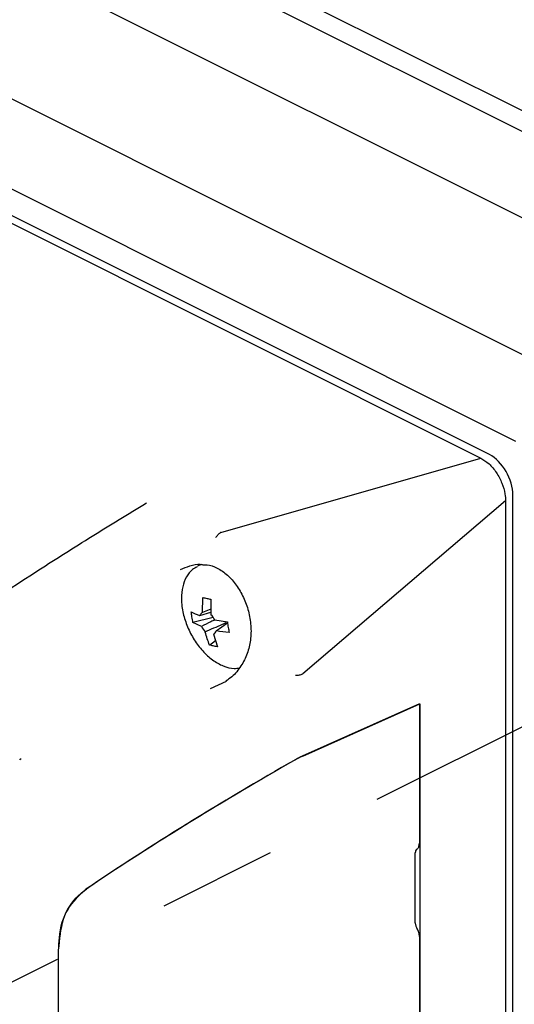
# Model space of a CAD drawing. Header units: millimetres. Extents: x 0 to 1680, y 0 to 1188.
# Tile 13 of 40: x 219 to 262, y 867 to 951. Entities that reach past the tile are written whole.
import ezdxf

# ---------------------------------------------------------------- set-up
doc = ezdxf.new("R2010")
doc.units = ezdxf.units.MM
doc.header["$LTSCALE"] = 4
doc.linetypes.add('CENTERX2', pattern=[20.32, 12.7, -2.54, 2.54, -2.54])

msp = doc.modelspace()

# ---------------------------------------------------------------- linework, layer by layer
at = {"color": 7, "linetype": 'CENTERX2'}
msp.add_line((177.121, 847.955), (451.326, 985.057), dxfattribs=at)
at = {"color": 7, "linetype": 'Continuous', "lineweight": 25}
for p, q in [((184.774, 981.75), (288.047, 930.114)), ((286.251, 929.216), (182.978, 980.852)), ((269.742, 918.456), (171.853, 967.4)), ((269.683, 930.131), (199.546, 965.199)), ((163.747, 963.78), (261.635, 914.836)), ((161.168, 962.141), (258.654, 913.398)), ((259.395, 913.695), (162.767, 962.009)), ((236.484, 907.054), (258.654, 913.398)), ((261.408, 790.446), (261.408, 910.222)), ((260.774, 909.741), (243.477, 894.994)), ((260.774, 909.741), (260.774, 790.204)), ((236.484, 907.054), (236.468, 907.047)), ((234.807, 904.333), (234.489, 904.174)), ((234.93, 900.244), (234.957, 901.509)), ((234.701, 899.963), (235.636, 900.254)), ((235.636, 900.523), (234.93, 900.244)), ((235.844, 899.798), (234.107, 899.384)), ((234.823, 899.033), (234.107, 899.384)), ((235.962, 899.596), (237.039, 899.426)), ((236.083, 898.667), (237.061, 899.356)), ((235.855, 898.386), (236.189, 897.301)), ((235.526, 897.457), (236.023, 897.841)), ((235.59, 893.754), (236.978, 894.377)), ((243.469, 894.989), (243.477, 894.994)), ((253.426, 892.431), (243.435, 887.979)), ((243.466, 887.994), (253.456, 892.446)), ((253.456, 892.446), (253.426, 892.424)), ((253.426, 892.431), (253.426, 880.559)), ((253.456, 892.446), (253.456, 800.675)), ((253.224, 880.062), (253.197, 880.043)), ((253.072, 873.763), (253.072, 879.737)), ((253.426, 872.59), (253.426, 861.575)), ((222.617, 871.415), (222.617, 818.675))]:
    msp.add_line(p, q, dxfattribs=at)
for centre, radius, start, end in [((235.153, 899.829), 0.471, 118.24349, 163.5327), ((234.559, 898.909), 1.562, 26.10351, 46.26706), ((236.225, 899.721), 1.562, 206.10351, 226.26706), ((235.632, 898.8), 0.471, 298.24349, 343.5327)]:
    msp.add_arc(centre, radius, start, end, dxfattribs=at)
for centre, major_axis, ratio, start_param, end_param in [((259.391, 911.226), (-1.274, 2.55), 0.613515, 4.029041, 5.597935), ((240.743, 882.442), (27.944, 16.452), 0.107189, 1.43325, 2.105746), ((240.773, 882.457), (27.944, 16.452), 0.107189, 1.43325, 2.105746), ((242.753, 887.478), (0.998, 0.588), 0.107189, 0.757281, 1.43325), ((242.784, 887.493), (0.998, 0.588), 0.107189, 0.757281, 1.43325)]:
    msp.add_ellipse(centre, major_axis=major_axis, ratio=ratio, start_param=start_param, end_param=end_param, dxfattribs=at)
at = {"color": 7, "linetype": 'Continuous', "lineweight": 18}
msp.add_open_spline([(257.45, 990.528), (257.339, 991.311), (256.808, 995.058), (255.545, 1001.909), (254.024, 1011.07), (252.921, 1019.434), (252.367, 1026.896), (252.262, 1033.365), (252.599, 1039.572), (253.391, 1044.917), (254.578, 1049.319), (256.064, 1052.797), (257.992, 1055.622), (260.424, 1057.685), (263.388, 1058.83), (266.771, 1059.154), (270.465, 1058.778), (274.383, 1057.817), (278.86, 1056.227), (283.805, 1053.982), (289.127, 1051.107), (294.965, 1047.557), (301.281, 1043.361), (308.062, 1038.688), (314.703, 1034.242), (321.242, 1030.28), (327.842, 1027.095), (334.581, 1024.545), (341.652, 1022.15), (349.179, 1019.48), (355.889, 1016.68), (361.615, 1013.897), (366.114, 1011.455), (370.533, 1008.742), (374.759, 1005.762), (378.683, 1002.515), (382.043, 999.145), (384.787, 995.702), (386.909, 992.237), (388.489, 988.532), (389.376, 984.66), (389.705, 980.741), (389.783, 976.73), (389.832, 972.622), (390.12, 967.95), (391.087, 962.653), (392.723, 956.871), (394.715, 951.128), (396.857, 945.438), (398.947, 939.817), (400.868, 934.063), (402.31, 928.187), (403.138, 922.268), (403.429, 916.509), (403.281, 910.868), (402.797, 905.301), (401.934, 898.68), (400.685, 891.016), (399.303, 882.162), (398.415, 873.947), (398.173, 866.379), (398.367, 859.668), (398.635, 853.021), (398.707, 846.626), (398.309, 840.995), (397.284, 836.254), (395.572, 832.493), (393.16, 829.458), (390.165, 827.098), (386.68, 825.402), (382.556, 824.286), (377.832, 823.89), (372.593, 824.35), (367.24, 825.665), (361.895, 827.873), (356.655, 830.854), (351.234, 834.545), (345.623, 838.774), (340.177, 843.043), (336.651, 845.53), (335.092, 846.63)], degree=3, knots=[0, 0, 0, 0, 0.004697, 0.022479, 0.040658, 0.059316, 0.072758, 0.086424, 0.100011, 0.113251, 0.123293, 0.132973, 0.142332, 0.151506, 0.160908, 0.170591, 0.18064, 0.191028, 0.201649, 0.215652, 0.229451, 0.243018, 0.261192, 0.278983, 0.296356, 0.313303, 0.329949, 0.347586, 0.365916, 0.385398, 0.4065, 0.418155, 0.429903, 0.441475, 0.452633, 0.463178, 0.472987, 0.480763, 0.488112, 0.49529, 0.502707, 0.510694, 0.51919, 0.527928, 0.536619, 0.547954, 0.559224, 0.570527, 0.581807, 0.592939, 0.603809, 0.61566, 0.627394, 0.63923, 0.651297, 0.663647, 0.676271, 0.69655, 0.71714, 0.737803, 0.751881, 0.765929, 0.779793, 0.793275, 0.806272, 0.816823, 0.827398, 0.838253, 0.849478, 0.861069, 0.87296, 0.887276, 0.901645, 0.915838, 0.929659, 0.943174, 0.956555, 0.972217, 0.987714, 1, 1, 1, 1], dxfattribs=at)
at = {"color": 7, "linetype": 'Continuous', "lineweight": 25}
for points, knots in [([(258.654, 913.398), (258.895, 913.248), (259.376, 912.948), (260.018, 912.178), (260.49, 911.278), (260.737, 910.428), (260.764, 909.939), (260.774, 909.741)], [0, 0, 0, 0, 0.216645, 0.433206, 0.649337, 0.857843, 1, 1, 1, 1]), ([(212.269, 898.098), (213.174, 898.717), (214.959, 899.938), (217.88, 901.873), (221.34, 904.118), (225.374, 906.674), (228.572, 908.624), (230.13, 909.574)], [0, 0, 0, 0, 0.181308, 0.357973, 0.529958, 0.771078, 1, 1, 1, 1]), ([(236.044, 906.614), (236.048, 906.62), (236.105, 906.71), (236.241, 906.885), (236.389, 906.991), (236.468, 907.047)], [0, 0, 0, 0, 0.033247, 0.485753, 1, 1, 1, 1]), ([(233.045, 903.894), (233.305, 904.006), (233.863, 904.249), (234.535, 904.382), (234.861, 904.328), (234.931, 904.316)], [0, 0, 0, 0, 0.405907, 0.872171, 1, 1, 1, 1]), ([(234.938, 904.308), (235.061, 904.31), (235.488, 904.316), (236.199, 904.04), (237.06, 903.466), (237.828, 902.595), (238.442, 901.54), (238.871, 900.353), (239.081, 899.105), (239.051, 897.868), (238.771, 896.695), (238.224, 895.636), (237.594, 894.846), (237.083, 894.5), (236.908, 894.381)], [0, 0, 0, 0, 0.034442, 0.119137, 0.212046, 0.302089, 0.391358, 0.481805, 0.572759, 0.663304, 0.754798, 0.849726, 0.948477, 1, 1, 1, 1]), ([(234.457, 904.111), (234.324, 904.048), (233.948, 903.869), (233.516, 903.278), (233.187, 902.436), (233.099, 901.556), (233.154, 900.775), (233.299, 899.966), (233.615, 898.988), (234.187, 897.889), (234.918, 896.921), (235.766, 896.145), (236.679, 895.637), (237.475, 895.405), (237.918, 895.488), (238.068, 895.516)], [0, 0, 0, 0, 0.0461675, 0.1305195, 0.2160405, 0.3047111, 0.3581884, 0.4060732, 0.4965019, 0.5869918, 0.6776669, 0.7687614, 0.8605609, 0.9527618, 1, 1, 1, 1]), ([(234.957, 901.509), (235.013, 901.496), (235.127, 901.47), (235.35, 901.42), (235.524, 901.384), (235.635, 901.361)], [0, 0, 0, 0, 0.2650775, 0.5301533, 1, 1, 1, 1]), ([(235.635, 901.361), (235.626, 900.933), (235.617, 900.487), (235.638, 900.055), (235.639, 900.038)], [0, 0, 0, 0, 0.959683, 1, 1, 1, 1]), ([(233.965, 900.283), (234.184, 900.179), (234.413, 900.071), (234.69, 899.967), (234.701, 899.963)], [0, 0, 0, 0, 0.959689, 1, 1, 1, 1]), ([(234.107, 899.384), (234.09, 899.462), (234.057, 899.618), (234.006, 899.917), (233.981, 900.14), (233.965, 900.283)], [0, 0, 0, 0, 0.265077, 0.530153, 1, 1, 1, 1]), ([(235.961, 899.597), (235.849, 899.549), (235.46, 899.38), (235.087, 899.177), (234.823, 899.033)], [0, 0, 0, 0, 0.288937, 1, 1, 1, 1]), ([(235.145, 898.592), (235.639, 898.803), (236.246, 899.061), (236.857, 899.335), (236.971, 899.386)], [0, 0, 0, 0, 0.814884, 1, 1, 1, 1]), ([(237.039, 899.426), (237.051, 899.346), (237.075, 899.185), (237.125, 898.886), (237.169, 898.672), (237.196, 898.535)], [0, 0, 0, 0, 0.265077, 0.530153, 1, 1, 1, 1]), ([(235.526, 897.457), (235.388, 897.812), (235.244, 898.181), (235.149, 898.576), (235.145, 898.592)], [0, 0, 0, 0, 0.959689, 1, 1, 1, 1]), ([(237.196, 898.535), (236.83, 898.565), (236.448, 898.597), (236.098, 898.664), (236.083, 898.667)], [0, 0, 0, 0, 0.959683, 1, 1, 1, 1]), ([(236.189, 897.301), (236.128, 897.312), (236.005, 897.334), (235.781, 897.384), (235.626, 897.428), (235.526, 897.457)], [0, 0, 0, 0, 0.2650774, 0.5301531, 1, 1, 1, 1]), ([(242.856, 894.879), (242.867, 894.879), (242.979, 894.881), (243.205, 894.902), (243.378, 894.959), (243.469, 894.989)], [0, 0, 0, 0, 0.046359, 0.50064, 1, 1, 1, 1]), ([(219.323, 887.671), (219.325, 887.673), (219.346, 887.696), (219.395, 887.734), (219.439, 887.769)], [0, 0, 0, 0, 0.087238, 1, 1, 1, 1]), ([(253.197, 880.043), (253.161, 880.007), (253.09, 879.935), (253.078, 879.803), (253.072, 879.737)], [0, 0, 0, 0, 0.500082, 1, 1, 1, 1]), ([(253.224, 880.062), (253.261, 880.096), (253.329, 880.159), (253.407, 880.323), (253.419, 880.47), (253.426, 880.559)], [0, 0, 0, 0, 0.310143, 0.580468, 1, 1, 1, 1]), ([(224.98, 876.632), (224.404, 876.11), (223.252, 875.066), (222.678, 873.074), (222.63, 871.779), (222.617, 871.415)], [0, 0, 0, 0, 0.418322, 0.836415, 1, 1, 1, 1]), ([(222.647, 871.43), (222.729, 872.355), (222.895, 874.205), (223.931, 875.825), (224.783, 876.474), (225.01, 876.647)], [0, 0, 0, 0, 0.423151, 0.846448, 1, 1, 1, 1]), ([(253.072, 873.763), (253.074, 873.727), (253.077, 873.654), (253.105, 873.538), (253.147, 873.423), (253.187, 873.352), (253.207, 873.316)], [0, 0, 0, 0, 0.250769, 0.50005, 0.75076, 1, 1, 1, 1]), ([(253.426, 872.59), (253.423, 872.65), (253.418, 872.769), (253.372, 872.957), (253.304, 873.144), (253.239, 873.259), (253.207, 873.316)], [0, 0, 0, 0, 0.252962, 0.503939, 0.752946, 1, 1, 1, 1])]:
    msp.add_open_spline(points, degree=3, knots=knots, dxfattribs=at)

doc.saveas('drawing.dxf')
